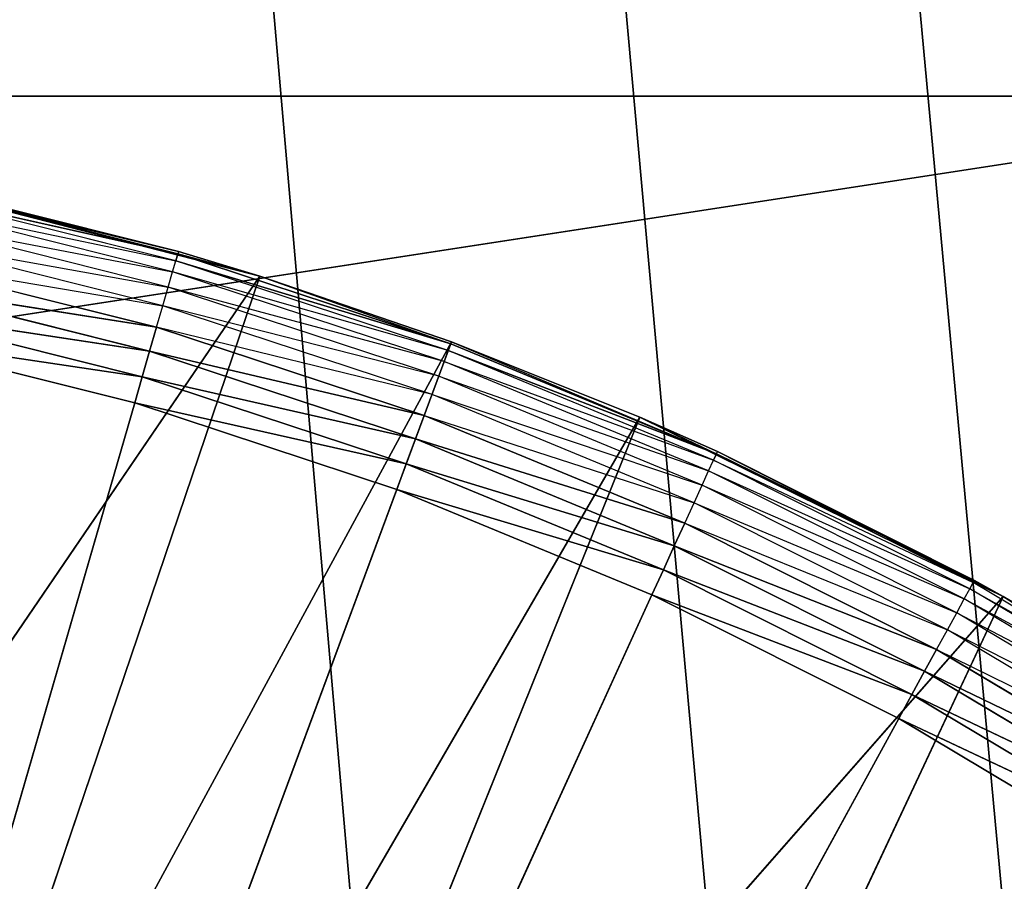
# Model space of a CAD drawing. Extents: x 0 to 6, y 0.1 to 15.2.
# Tile 80 of 256: x 1.149 to 1.274, y 1.476 to 1.585. Entities that reach past the tile are written whole.
import ezdxf

# ---------------------------------------------------------------- set-up
doc = ezdxf.new("R2010")
doc.units = 0
doc.header["$LTSCALE"] = 2.54
doc.layers.get('0').update_dxf_attribs({"color": 13, "linetype": 'CONTINUOUS'})

# ---------------------------------------------------------------- blocks, each defined once
blk = doc.blocks.new('UCHWYT_NA__CI_GACZK__GIUMI')
at = {"color": 0}
for p, q in [((0.03, 14.8755, 1.516), (1.2, 1.36995, 1.516)), ((1.29045, 1.29405, 1.516), (0.03, 14.8755, 1.516)), ((1.29045, 1.29405, 1.516), (0.03, 14.8755, 1.516)), ((1.24855, 1.33596, 1.516), (0.03, 14.8755, 1.516)), ((1.24855, 1.33596, 1.516), (0.03, 14.8755, 1.516)), ((0.03, 14.8755, 1.516), (1.2, 1.36995, 1.516)), ((1.33, 1.5755, 4.116), (0.03, 1.3755, 4.116)), ((1.33, 1.5755, 4.116), (0.03, 1.3755, 4.116)), ((1.33, 1.5755, 4.116), (0.23, 1.5755, 4.116)), ((0.23, 1.5755, 4.016), (1.33, 1.5755, 4.016)), ((0.23, 1.5755, 4.016), (1.33, 1.5755, 4.016)), ((0.23, 1.5755, 4.016), (1.33, 1.5755, 4.116)), ((0.23, 1.5755, 4.016), (1.33, 1.5755, 4.116)), ((1.33, 1.5755, 4.116), (0.23, 1.5755, 4.116)), ((1.12963, 1.56547, 1.516), (1.17948, 1.55263, 1.516)), ((1.12963, 1.56547, 1.516), (1.17948, 1.55263, 1.516)), ((1.16916, 1.55575, 1.336), (1.13373, 1.56462, 1.336)), ((1.13373, 1.56462, 1.336), (1.17948, 1.55263, 1.516)), ((1.13373, 1.56462, 1.336), (1.17948, 1.55263, 1.516)), ((1.16916, 1.55575, 1.336), (1.13373, 1.56462, 1.336)), ((1.16882, 1.55459, 1.32916), (1.13348, 1.56344, 1.32916)), ((1.13348, 1.56344, 1.32916), (1.16907, 1.55545, 1.33253)), ((1.13348, 1.56344, 1.32916), (1.16907, 1.55545, 1.33253)), ((1.16916, 1.55575, 1.336), (1.13367, 1.56432, 1.33253)), ((1.16916, 1.55575, 1.336), (1.13367, 1.56432, 1.33253)), ((1.16907, 1.55545, 1.33253), (1.13367, 1.56432, 1.33253)), ((1.16907, 1.55545, 1.33253), (1.13367, 1.56432, 1.33253)), ((1.16841, 1.55317, 1.326), (1.13317, 1.562, 1.326)), ((1.13317, 1.562, 1.326), (1.16882, 1.55459, 1.32916)), ((1.16785, 1.55125, 1.32314), (1.13276, 1.56004, 1.32314)), ((1.13276, 1.56004, 1.32314), (1.16841, 1.55317, 1.326)), ((1.16717, 1.54888, 1.32068), (1.13225, 1.55763, 1.32068)), ((1.13225, 1.55763, 1.32068), (1.16785, 1.55125, 1.32314)), ((1.16916, 1.55575, 1.336), (1.16907, 1.55545, 1.33253)), ((1.17948, 1.55263, 1.336), (1.16916, 1.55575, 1.336)), ((1.16916, 1.55575, 1.336), (1.17948, 1.55263, 1.516)), ((1.16916, 1.55575, 1.336), (1.17948, 1.55263, 1.516)), ((1.13165, 1.55484, 1.31868), (1.16717, 1.54888, 1.32068)), ((1.16637, 1.54614, 1.31868), (1.13165, 1.55484, 1.31868)), ((1.16841, 1.55317, 1.326), (1.16882, 1.55459, 1.32916)), ((1.16882, 1.55459, 1.32916), (1.16907, 1.55545, 1.33253)), ((1.16882, 1.55459, 1.32916), (1.16907, 1.55545, 1.33253)), ((1.20374, 1.54402, 1.33253), (1.16882, 1.55459, 1.32916)), ((1.20342, 1.54318, 1.32916), (1.16882, 1.55459, 1.32916)), ((1.20374, 1.54402, 1.33253), (1.16882, 1.55459, 1.32916)), ((1.17948, 1.55263, 1.336), (1.16907, 1.55545, 1.33253)), ((1.20374, 1.54402, 1.33253), (1.16907, 1.55545, 1.33253)), ((1.20374, 1.54402, 1.33253), (1.16907, 1.55545, 1.33253)), ((1.16785, 1.55125, 1.32314), (1.16841, 1.55317, 1.326)), ((1.20342, 1.54318, 1.32916), (1.16841, 1.55317, 1.326)), ((1.20291, 1.54179, 1.326), (1.16841, 1.55317, 1.326)), ((1.17948, 1.55263, 1.516), (1.08932, 1.42044, 1.516)), ((1.17948, 1.55263, 1.516), (1.08932, 1.42044, 1.516)), ((1.17948, 1.55263, 1.516), (1.13126, 1.41053, 1.516)), ((1.17948, 1.55263, 1.516), (1.13126, 1.41053, 1.516)), ((1.20384, 1.54431, 1.336), (1.17948, 1.55263, 1.516)), ((1.17948, 1.55263, 1.516), (1.20384, 1.54431, 1.516)), ((1.20384, 1.54431, 1.336), (1.17948, 1.55263, 1.516)), ((1.20384, 1.54431, 1.336), (1.17948, 1.55263, 1.336)), ((1.17948, 1.55263, 1.336), (1.17948, 1.55263, 1.516)), ((1.17948, 1.55263, 1.336), (1.17948, 1.55263, 1.516)), ((1.17948, 1.55263, 1.516), (1.20384, 1.54431, 1.516)), ((1.17948, 1.55263, 1.336), (1.20374, 1.54402, 1.33253)), ((1.16549, 1.54311, 1.31721), (1.131, 1.55175, 1.31721)), ((1.131, 1.55175, 1.31721), (1.16637, 1.54614, 1.31868)), ((1.131, 1.55175, 1.31721), (1.16637, 1.54614, 1.31868)), ((1.16549, 1.54311, 1.31721), (1.131, 1.55175, 1.31721)), ((1.16717, 1.54888, 1.32068), (1.16785, 1.55125, 1.32314)), ((1.20291, 1.54179, 1.326), (1.16785, 1.55125, 1.32314)), ((1.20221, 1.53992, 1.32314), (1.16785, 1.55125, 1.32314)), ((1.16456, 1.53987, 1.3163), (1.1303, 1.54845, 1.3163)), ((1.1303, 1.54845, 1.3163), (1.16549, 1.54311, 1.31721)), ((1.1303, 1.54845, 1.3163), (1.16549, 1.54311, 1.31721)), ((1.16456, 1.53987, 1.3163), (1.1303, 1.54845, 1.3163)), ((1.16637, 1.54614, 1.31868), (1.16717, 1.54888, 1.32068)), ((1.20221, 1.53992, 1.32314), (1.16717, 1.54888, 1.32068)), ((1.20136, 1.53761, 1.32068), (1.16717, 1.54888, 1.32068)), ((1.16549, 1.54311, 1.31721), (1.16637, 1.54614, 1.31868)), ((1.16549, 1.54311, 1.31721), (1.16637, 1.54614, 1.31868)), ((1.20136, 1.53761, 1.32068), (1.16637, 1.54614, 1.31868)), ((1.20036, 1.53493, 1.31868), (1.16637, 1.54614, 1.31868)), ((1.12958, 1.54506, 1.316), (1.16359, 1.53654, 1.316)), ((1.12958, 1.54506, 1.316), (1.16359, 1.53654, 1.316)), ((1.12958, 1.54506, 1.316), (1.16456, 1.53987, 1.3163)), ((1.12958, 1.54506, 1.316), (1.16456, 1.53987, 1.3163)), ((1.20384, 1.54431, 1.516), (1.13126, 1.41053, 1.516)), ((1.20384, 1.54431, 1.516), (1.13126, 1.41053, 1.516)), ((1.20384, 1.54431, 1.516), (1.15169, 1.40366, 1.516)), ((1.20384, 1.54431, 1.516), (1.15169, 1.40366, 1.516)), ((1.20291, 1.54179, 1.326), (1.20342, 1.54318, 1.32916)), ((1.20342, 1.54318, 1.32916), (1.20374, 1.54402, 1.33253)), ((1.20342, 1.54318, 1.32916), (1.20374, 1.54402, 1.33253)), ((1.2371, 1.52927, 1.32916), (1.20342, 1.54318, 1.32916)), ((1.20342, 1.54318, 1.32916), (1.23747, 1.53009, 1.33253)), ((1.20342, 1.54318, 1.32916), (1.23747, 1.53009, 1.33253)), ((1.20384, 1.54431, 1.336), (1.20374, 1.54402, 1.33253)), ((1.23747, 1.53009, 1.33253), (1.20374, 1.54402, 1.33253)), ((1.23747, 1.53009, 1.33253), (1.20374, 1.54402, 1.33253)), ((1.22774, 1.53474, 1.336), (1.20384, 1.54431, 1.516)), ((1.20384, 1.54431, 1.516), (1.22774, 1.53474, 1.516)), ((1.22774, 1.53474, 1.336), (1.20384, 1.54431, 1.516)), ((1.22774, 1.53474, 1.336), (1.20384, 1.54431, 1.336)), ((1.20384, 1.54431, 1.336), (1.20384, 1.54431, 1.516)), ((1.20384, 1.54431, 1.336), (1.20384, 1.54431, 1.516)), ((1.20384, 1.54431, 1.516), (1.22774, 1.53474, 1.516)), ((1.20384, 1.54431, 1.336), (1.23747, 1.53009, 1.33253)), ((1.16456, 1.53987, 1.3163), (1.16549, 1.54311, 1.31721)), ((1.16456, 1.53987, 1.3163), (1.16549, 1.54311, 1.31721)), ((1.20036, 1.53493, 1.31868), (1.16549, 1.54311, 1.31721)), ((1.19927, 1.53197, 1.31721), (1.16549, 1.54311, 1.31721)), ((1.20036, 1.53493, 1.31868), (1.16549, 1.54311, 1.31721)), ((1.19927, 1.53197, 1.31721), (1.16549, 1.54311, 1.31721)), ((1.20221, 1.53992, 1.32314), (1.20291, 1.54179, 1.326)), ((1.23649, 1.52793, 1.326), (1.20291, 1.54179, 1.326)), ((1.20291, 1.54179, 1.326), (1.2371, 1.52927, 1.32916)), ((1.16359, 1.53654, 1.316), (1.16456, 1.53987, 1.3163)), ((1.16359, 1.53654, 1.316), (1.16456, 1.53987, 1.3163)), ((1.19927, 1.53197, 1.31721), (1.16456, 1.53987, 1.3163)), ((1.19809, 1.52881, 1.3163), (1.16456, 1.53987, 1.3163)), ((1.19927, 1.53197, 1.31721), (1.16456, 1.53987, 1.3163)), ((1.19809, 1.52881, 1.3163), (1.16456, 1.53987, 1.3163)), ((1.20136, 1.53761, 1.32068), (1.20221, 1.53992, 1.32314)), ((1.23566, 1.52611, 1.32314), (1.20221, 1.53992, 1.32314)), ((1.20221, 1.53992, 1.32314), (1.23649, 1.52793, 1.326)), ((1.20036, 1.53493, 1.31868), (1.20136, 1.53761, 1.32068)), ((1.23463, 1.52387, 1.32068), (1.20136, 1.53761, 1.32068)), ((1.20136, 1.53761, 1.32068), (1.23566, 1.52611, 1.32314)), ((1.03, 1.0755, 1.316), (1.16359, 1.53654, 1.316)), ((1.03, 1.0755, 1.316), (1.16359, 1.53654, 1.316)), ((1.16359, 1.53654, 1.316), (1.19689, 1.52555, 1.316)), ((1.19809, 1.52881, 1.3163), (1.16359, 1.53654, 1.316)), ((1.16359, 1.53654, 1.316), (1.19689, 1.52555, 1.316)), ((1.19809, 1.52881, 1.3163), (1.16359, 1.53654, 1.316)), ((1.22774, 1.53474, 1.516), (1.15169, 1.40366, 1.516)), ((1.22774, 1.53474, 1.516), (1.15169, 1.40366, 1.516)), ((1.22774, 1.53474, 1.516), (1.17166, 1.39555, 1.516)), ((1.22774, 1.53474, 1.516), (1.17166, 1.39555, 1.516)), ((1.19927, 1.53197, 1.31721), (1.20036, 1.53493, 1.31868)), ((1.19927, 1.53197, 1.31721), (1.20036, 1.53493, 1.31868)), ((1.20036, 1.53493, 1.31868), (1.23463, 1.52387, 1.32068)), ((1.23345, 1.52127, 1.31868), (1.20036, 1.53493, 1.31868)), ((1.22774, 1.53474, 1.336), (1.23747, 1.53009, 1.33253)), ((1.2376, 1.53037, 1.336), (1.22774, 1.53474, 1.516)), ((1.22774, 1.53474, 1.516), (1.27391, 1.51197, 1.516)), ((1.2376, 1.53037, 1.336), (1.22774, 1.53474, 1.516)), ((1.2376, 1.53037, 1.336), (1.22774, 1.53474, 1.336)), ((1.22774, 1.53474, 1.336), (1.22774, 1.53474, 1.516)), ((1.22774, 1.53474, 1.336), (1.22774, 1.53474, 1.516)), ((1.22774, 1.53474, 1.516), (1.27391, 1.51197, 1.516)), ((1.19809, 1.52881, 1.3163), (1.19927, 1.53197, 1.31721)), ((1.19809, 1.52881, 1.3163), (1.19927, 1.53197, 1.31721)), ((1.23213, 1.51839, 1.31721), (1.19927, 1.53197, 1.31721)), ((1.19927, 1.53197, 1.31721), (1.23345, 1.52127, 1.31868)), ((1.19927, 1.53197, 1.31721), (1.23345, 1.52127, 1.31868)), ((1.23213, 1.51839, 1.31721), (1.19927, 1.53197, 1.31721)), ((1.2371, 1.52927, 1.32916), (1.23747, 1.53009, 1.33253)), ((1.23747, 1.53009, 1.33253), (1.2376, 1.53037, 1.336)), ((1.27025, 1.514, 1.336), (1.23747, 1.53009, 1.33253)), ((1.27025, 1.514, 1.336), (1.23747, 1.53009, 1.33253)), ((1.2701, 1.51373, 1.33253), (1.23747, 1.53009, 1.33253)), ((1.27025, 1.514, 1.336), (1.2376, 1.53037, 1.336)), ((1.2376, 1.53037, 1.336), (1.27391, 1.51197, 1.516)), ((1.2376, 1.53037, 1.336), (1.27391, 1.51197, 1.516)), ((1.27025, 1.514, 1.336), (1.2376, 1.53037, 1.336)), ((1.19689, 1.52555, 1.316), (1.19809, 1.52881, 1.3163)), ((1.19689, 1.52555, 1.316), (1.19809, 1.52881, 1.3163)), ((1.23074, 1.51533, 1.3163), (1.19809, 1.52881, 1.3163)), ((1.19809, 1.52881, 1.3163), (1.23213, 1.51839, 1.31721)), ((1.19809, 1.52881, 1.3163), (1.23213, 1.51839, 1.31721)), ((1.23074, 1.51533, 1.3163), (1.19809, 1.52881, 1.3163)), ((1.23649, 1.52793, 1.326), (1.2371, 1.52927, 1.32916)), ((1.26967, 1.51294, 1.32916), (1.2371, 1.52927, 1.32916)), ((1.2371, 1.52927, 1.32916), (1.2701, 1.51373, 1.33253)), ((1.23566, 1.52611, 1.32314), (1.23649, 1.52793, 1.326)), ((1.26896, 1.51165, 1.326), (1.23649, 1.52793, 1.326)), ((1.23649, 1.52793, 1.326), (1.26967, 1.51294, 1.32916)), ((1.23463, 1.52387, 1.32068), (1.23566, 1.52611, 1.32314)), ((1.268, 1.5099, 1.32314), (1.23566, 1.52611, 1.32314)), ((1.23566, 1.52611, 1.32314), (1.26896, 1.51165, 1.326)), ((1.03, 1.0755, 1.316), (1.19689, 1.52555, 1.316)), ((1.03, 1.0755, 1.316), (1.19689, 1.52555, 1.316)), ((1.19689, 1.52555, 1.316), (1.22929, 1.51217, 1.316)), ((1.19689, 1.52555, 1.316), (1.22929, 1.51217, 1.316)), ((1.19689, 1.52555, 1.316), (1.23074, 1.51533, 1.3163)), ((1.19689, 1.52555, 1.316), (1.23074, 1.51533, 1.3163)), ((1.23345, 1.52127, 1.31868), (1.23463, 1.52387, 1.32068)), ((1.26681, 1.50773, 1.32068), (1.23463, 1.52387, 1.32068)), ((1.23463, 1.52387, 1.32068), (1.268, 1.5099, 1.32314)), ((1.23213, 1.51839, 1.31721), (1.23345, 1.52127, 1.31868)), ((1.23213, 1.51839, 1.31721), (1.23345, 1.52127, 1.31868)), ((1.23345, 1.52127, 1.31868), (1.26681, 1.50773, 1.32068)), ((1.26544, 1.50523, 1.31868), (1.23345, 1.52127, 1.31868)), ((1.23074, 1.51533, 1.3163), (1.23213, 1.51839, 1.31721)), ((1.23074, 1.51533, 1.3163), (1.23213, 1.51839, 1.31721)), ((1.26392, 1.50246, 1.31721), (1.23213, 1.51839, 1.31721)), ((1.23213, 1.51839, 1.31721), (1.26544, 1.50523, 1.31868)), ((1.23213, 1.51839, 1.31721), (1.26544, 1.50523, 1.31868)), ((1.26392, 1.50246, 1.31721), (1.23213, 1.51839, 1.31721)), ((1.22929, 1.51217, 1.316), (1.23074, 1.51533, 1.3163)), ((1.22929, 1.51217, 1.316), (1.23074, 1.51533, 1.3163)), ((1.26231, 1.4995, 1.3163), (1.23074, 1.51533, 1.3163)), ((1.23074, 1.51533, 1.3163), (1.26392, 1.50246, 1.31721)), ((1.23074, 1.51533, 1.3163), (1.26392, 1.50246, 1.31721)), ((1.26231, 1.4995, 1.3163), (1.23074, 1.51533, 1.3163)), ((1.26967, 1.51294, 1.32916), (1.2701, 1.51373, 1.33253)), ((1.27025, 1.514, 1.336), (1.2701, 1.51373, 1.33253)), ((1.27391, 1.51197, 1.336), (1.2701, 1.51373, 1.33253)), ((1.30145, 1.49504, 1.33253), (1.2701, 1.51373, 1.33253)), ((1.27391, 1.51197, 1.336), (1.27025, 1.514, 1.336)), ((1.27025, 1.514, 1.336), (1.27391, 1.51197, 1.516)), ((1.27025, 1.514, 1.336), (1.27391, 1.51197, 1.516)), ((1.22929, 1.51217, 1.316), (1.03, 1.0755, 1.316)), ((1.22929, 1.51217, 1.316), (1.03, 1.0755, 1.316)), ((1.27391, 1.51197, 1.516), (1.17166, 1.39555, 1.516)), ((1.27391, 1.51197, 1.516), (1.17166, 1.39555, 1.516)), ((1.27391, 1.51197, 1.516), (1.20992, 1.37572, 1.516)), ((1.27391, 1.51197, 1.516), (1.20992, 1.37572, 1.516)), ((1.22929, 1.51217, 1.316), (1.26064, 1.49646, 1.316)), ((1.22929, 1.51217, 1.316), (1.26064, 1.49646, 1.316)), ((1.22929, 1.51217, 1.316), (1.26231, 1.4995, 1.3163)), ((1.22929, 1.51217, 1.316), (1.26231, 1.4995, 1.3163)), ((1.26896, 1.51165, 1.326), (1.26967, 1.51294, 1.32916)), ((1.30096, 1.49428, 1.32916), (1.26967, 1.51294, 1.32916)), ((1.26967, 1.51294, 1.32916), (1.30145, 1.49504, 1.33253)), ((1.27391, 1.51197, 1.336), (1.30145, 1.49504, 1.33253)), ((1.27391, 1.51197, 1.336), (1.27391, 1.51197, 1.516)), ((1.27391, 1.51197, 1.516), (1.30161, 1.49529, 1.336)), ((1.30161, 1.49529, 1.336), (1.27391, 1.51197, 1.336)), ((1.27391, 1.51197, 1.516), (1.30161, 1.49529, 1.336)), ((1.27391, 1.51197, 1.516), (1.3175, 1.48458, 1.516)), ((1.27391, 1.51197, 1.336), (1.27391, 1.51197, 1.516)), ((1.27391, 1.51197, 1.516), (1.3175, 1.48458, 1.516)), ((1.268, 1.5099, 1.32314), (1.26896, 1.51165, 1.326)), ((1.30016, 1.49304, 1.326), (1.26896, 1.51165, 1.326)), ((1.26896, 1.51165, 1.326), (1.30096, 1.49428, 1.32916)), ((1.26681, 1.50773, 1.32068), (1.268, 1.5099, 1.32314)), ((1.29907, 1.49136, 1.32314), (1.268, 1.5099, 1.32314)), ((1.268, 1.5099, 1.32314), (1.30016, 1.49304, 1.326)), ((1.26544, 1.50523, 1.31868), (1.26681, 1.50773, 1.32068)), ((1.29773, 1.48929, 1.32068), (1.26681, 1.50773, 1.32068)), ((1.26681, 1.50773, 1.32068), (1.29907, 1.49136, 1.32314)), ((1.26392, 1.50246, 1.31721), (1.26544, 1.50523, 1.31868)), ((1.26392, 1.50246, 1.31721), (1.26544, 1.50523, 1.31868)), ((1.26544, 1.50523, 1.31868), (1.29773, 1.48929, 1.32068)), ((1.29618, 1.4869, 1.31868), (1.26544, 1.50523, 1.31868)), ((1.26231, 1.4995, 1.3163), (1.26392, 1.50246, 1.31721)), ((1.26231, 1.4995, 1.3163), (1.26392, 1.50246, 1.31721)), ((1.29447, 1.48424, 1.31721), (1.26392, 1.50246, 1.31721)), ((1.26392, 1.50246, 1.31721), (1.29618, 1.4869, 1.31868)), ((1.26392, 1.50246, 1.31721), (1.29618, 1.4869, 1.31868)), ((1.29447, 1.48424, 1.31721), (1.26392, 1.50246, 1.31721)), ((1.26064, 1.49646, 1.316), (1.26231, 1.4995, 1.3163)), ((1.26064, 1.49646, 1.316), (1.26231, 1.4995, 1.3163)), ((1.29264, 1.48142, 1.3163), (1.26231, 1.4995, 1.3163)), ((1.26231, 1.4995, 1.3163), (1.29447, 1.48424, 1.31721)), ((1.26231, 1.4995, 1.3163), (1.29447, 1.48424, 1.31721)), ((1.29264, 1.48142, 1.3163), (1.26231, 1.4995, 1.3163)), ((1.26064, 1.49646, 1.316), (1.03, 1.0755, 1.316)), ((1.26064, 1.49646, 1.316), (1.03, 1.0755, 1.316)), ((1.26064, 1.49646, 1.316), (1.29075, 1.4785, 1.316)), ((1.26064, 1.49646, 1.316), (1.29075, 1.4785, 1.316)), ((1.26064, 1.49646, 1.316), (1.29264, 1.48142, 1.3163)), ((1.26064, 1.49646, 1.316), (1.29264, 1.48142, 1.3163))]:
    blk.add_line(p, q, dxfattribs=at)
mesh = blk.add_polyface(dxfattribs=at)
corners = [(4.91371, 1.395, 1.516), (4.86, 1.36995, 1.516), (0.03, 14.8755, 1.516)]
mesh.append_faces([[corners[k] for k in face] for face in [(0, 1, 2)]], dxfattribs={"color": 0})
mesh = blk.add_polyface(dxfattribs=at)
corners = [(6.03, 14.8755, 1.516), (5.03, 1.4155, 1.516), (0.03, 14.8755, 1.516)]
mesh.append_faces([[corners[k] for k in face] for face in [(0, 1, 2)]], dxfattribs={"color": 0})
mesh = blk.add_polyface(dxfattribs=at)
corners = [(5.03, 1.4155, 1.516), (4.97096, 1.41033, 1.516), (0.03, 14.8755, 1.516)]
mesh.append_faces([[corners[k] for k in face] for face in [(0, 1, 2)]], dxfattribs={"color": 0})
mesh = blk.add_polyface(dxfattribs=at)
corners = [(4.97096, 1.41033, 1.516), (4.91371, 1.395, 1.516), (0.03, 14.8755, 1.516)]
mesh.append_faces([[corners[k] for k in face] for face in [(0, 1, 2)]], dxfattribs={"color": 0})
mesh = blk.add_polyface(dxfattribs=at)
corners = [(1.2, 1.36995, 1.516), (1.14629, 1.395, 1.516), (0.03, 14.8755, 1.516)]
mesh.append_faces([[corners[k] for k in face] for face in [(0, 1, 2)]], dxfattribs={"color": 0})
mesh = blk.add_polyface(dxfattribs=at)
corners = [(4.86, 1.36995, 1.516), (1.29045, 1.29405, 1.516), (0.03, 14.8755, 1.516)]
mesh.append_faces([[corners[k] for k in face] for face in [(0, 1, 2)]], dxfattribs={"color": 0})
mesh = blk.add_polyface(dxfattribs=at)
corners = [(1.29045, 1.29405, 1.516), (1.24855, 1.33596, 1.516), (0.03, 14.8755, 1.516)]
mesh.append_faces([[corners[k] for k in face] for face in [(0, 1, 2)]], dxfattribs={"color": 0})
mesh = blk.add_polyface(dxfattribs=at)
corners = [(1.24855, 1.33596, 1.516), (1.2, 1.36995, 1.516), (0.03, 14.8755, 1.516)]
mesh.append_faces([[corners[k] for k in face] for face in [(0, 1, 2)]], dxfattribs={"color": 0})
mesh = blk.add_polyface(dxfattribs=at)
corners = [(4.86, 1.36995, 1.616), (0.03, 14.8755, 1.616), (4.81145, 1.33596, 1.616)]
mesh.append_faces([[corners[k] for k in face] for face in [(0, 1, 2)]], dxfattribs={"color": 0})
mesh = blk.add_polyface(dxfattribs=at)
corners = [(4.91371, 1.395, 1.616), (0.03, 14.8755, 1.616), (4.86, 1.36995, 1.616)]
mesh.append_faces([[corners[k] for k in face] for face in [(0, 1, 2)]], dxfattribs={"color": 0})
mesh = blk.add_polyface(dxfattribs=at)
corners = [(4.97096, 1.41033, 1.616), (0.03, 14.8755, 1.616), (4.91371, 1.395, 1.616)]
mesh.append_faces([[corners[k] for k in face] for face in [(0, 1, 2)]], dxfattribs={"color": 0})
mesh = blk.add_polyface(dxfattribs=at)
corners = [(6.03, 14.8755, 1.616), (0.03, 14.8755, 1.616), (4.97096, 1.41033, 1.616)]
mesh.append_faces([[corners[k] for k in face] for face in [(0, 1, 2)]], dxfattribs={"color": 0})
mesh = blk.add_polyface(dxfattribs=at)
corners = [(4.73555, 1.2455, 1.616), (0.03, 14.8755, 1.616), (1.03, 1.4155, 1.616)]
mesh.append_faces([[corners[k] for k in face] for face in [(0, 1, 2)]], dxfattribs={"color": 0})
mesh = blk.add_polyface(dxfattribs=at)
corners = [(4.76954, 1.29405, 1.616), (0.03, 14.8755, 1.616), (4.73555, 1.2455, 1.616)]
mesh.append_faces([[corners[k] for k in face] for face in [(0, 1, 2)]], dxfattribs={"color": 0})
mesh = blk.add_polyface(dxfattribs=at)
corners = [(4.81145, 1.33596, 1.616), (0.03, 14.8755, 1.616), (4.76954, 1.29405, 1.616)]
mesh.append_faces([[corners[k] for k in face] for face in [(0, 1, 2)]], dxfattribs={"color": 0})
mesh = blk.add_polyface(dxfattribs=at)
corners = [(1.53, 1.3755, 4.116), (1.33, 1.5755, 4.116), (0.03, 1.3755, 4.116)]
mesh.append_faces([[corners[k] for k in face] for face in [(0, 1, 2)]], dxfattribs={"color": 0})
mesh = blk.add_polyface(dxfattribs=at)
corners = [(1.33, 1.5755, 4.116), (0.23, 1.5755, 4.116), (0.03, 1.3755, 4.116)]
mesh.append_faces([[corners[k] for k in face] for face in [(0, 1, 2)]], dxfattribs={"color": 0})
mesh = blk.add_polyface(dxfattribs=at)
corners = [(1.53, 1.3755, 4.016), (0.03, 1.3755, 4.016), (0.23, 1.5755, 4.016)]
mesh.append_faces([[corners[k] for k in face] for face in [(0, 1, 2)]], dxfattribs={"color": 0})
mesh = blk.add_polyface(dxfattribs=at)
corners = [(1.53, 1.3755, 4.016), (0.23, 1.5755, 4.016), (1.33, 1.5755, 4.016)]
mesh.append_faces([[corners[k] for k in face] for face in [(0, 1, 2)]], dxfattribs={"color": 0})
mesh = blk.add_polyface(dxfattribs=at)
corners = [(1.33, 1.5755, 4.116), (1.33, 1.5755, 4.016), (0.23, 1.5755, 4.016)]
mesh.append_faces([[corners[k] for k in face] for face in [(0, 1, 2)]], dxfattribs={"color": 0})
mesh = blk.add_polyface(dxfattribs=at)
corners = [(1.33, 1.5755, 4.116), (0.23, 1.5755, 4.016), (0.23, 1.5755, 4.116)]
mesh.append_faces([[corners[k] for k in face] for face in [(0, 1, 2)]], dxfattribs={"color": 0})
mesh = blk.add_polyface(dxfattribs=at)
corners = [(1.17948, 1.55263, 1.516), (1.12963, 1.56547, 1.516), (1.08932, 1.42044, 1.516)]
mesh.append_faces([[corners[k] for k in face] for face in [(0, 1, 2)]], dxfattribs={"color": 0})
mesh = blk.add_polyface(dxfattribs=at)
corners = [(1.17948, 1.55263, 1.516), (1.13373, 1.56462, 1.336), (1.12963, 1.56547, 1.516)]
mesh.append_faces([[corners[k] for k in face] for face in [(0, 1, 2)]], dxfattribs={"color": 0})
mesh = blk.add_polyface(dxfattribs=at)
corners = [(1.16916, 1.55575, 1.336), (1.13367, 1.56432, 1.33253), (1.13373, 1.56462, 1.336)]
mesh.append_faces([[corners[k] for k in face] for face in [(0, 1, 2)]], dxfattribs={"color": 0})
mesh = blk.add_polyface(dxfattribs=at)
corners = [(1.17948, 1.55263, 1.516), (1.16916, 1.55575, 1.336), (1.13373, 1.56462, 1.336)]
mesh.append_faces([[corners[k] for k in face] for face in [(0, 1, 2)]], dxfattribs={"color": 0})
mesh = blk.add_polyface(dxfattribs=at)
corners = [(1.16907, 1.55545, 1.33253), (1.13348, 1.56344, 1.32916), (1.13367, 1.56432, 1.33253)]
mesh.append_faces([[corners[k] for k in face] for face in [(0, 1, 2)]], dxfattribs={"color": 0})
mesh = blk.add_polyface(dxfattribs=at)
corners = [(1.16907, 1.55545, 1.33253), (1.16882, 1.55459, 1.32916), (1.13348, 1.56344, 1.32916)]
mesh.append_faces([[corners[k] for k in face] for face in [(0, 1, 2)]], dxfattribs={"color": 0})
mesh = blk.add_polyface(dxfattribs=at)
corners = [(1.16916, 1.55575, 1.336), (1.16907, 1.55545, 1.33253), (1.13367, 1.56432, 1.33253)]
mesh.append_faces([[corners[k] for k in face] for face in [(0, 1, 2)]], dxfattribs={"color": 0})
mesh = blk.add_polyface(dxfattribs=at)
corners = [(1.17948, 1.55263, 1.516), (1.17948, 1.55263, 1.336), (1.16916, 1.55575, 1.336)]
mesh.append_faces([[corners[k] for k in face] for face in [(0, 1, 2)]], dxfattribs={"color": 0})
mesh = blk.add_polyface(dxfattribs=at)
corners = [(1.16637, 1.54614, 1.31868), (1.131, 1.55175, 1.31721), (1.13165, 1.55484, 1.31868)]
mesh.append_faces([[corners[k] for k in face] for face in [(0, 1, 2)]], dxfattribs={"color": 0})
mesh = blk.add_polyface(dxfattribs=at)
corners = [(1.20374, 1.54402, 1.33253), (1.16882, 1.55459, 1.32916), (1.16907, 1.55545, 1.33253)]
mesh.append_faces([[corners[k] for k in face] for face in [(0, 1, 2)]], dxfattribs={"color": 0})
mesh = blk.add_polyface(dxfattribs=at)
corners = [(1.20374, 1.54402, 1.33253), (1.20342, 1.54318, 1.32916), (1.16882, 1.55459, 1.32916)]
mesh.append_faces([[corners[k] for k in face] for face in [(0, 1, 2)]], dxfattribs={"color": 0})
mesh = blk.add_polyface(dxfattribs=at)
corners = [(1.17948, 1.55263, 1.336), (1.20374, 1.54402, 1.33253), (1.16907, 1.55545, 1.33253)]
mesh.append_faces([[corners[k] for k in face] for face in [(0, 1, 2)]], dxfattribs={"color": 0})
mesh = blk.add_polyface(dxfattribs=at)
corners = [(1.17948, 1.55263, 1.516), (1.08932, 1.42044, 1.516), (1.13126, 1.41053, 1.516)]
mesh.append_faces([[corners[k] for k in face] for face in [(0, 1, 2)]], dxfattribs={"color": 0})
mesh = blk.add_polyface(dxfattribs=at)
corners = [(1.20384, 1.54431, 1.516), (1.17948, 1.55263, 1.516), (1.13126, 1.41053, 1.516)]
mesh.append_faces([[corners[k] for k in face] for face in [(0, 1, 2)]], dxfattribs={"color": 0})
mesh = blk.add_polyface(dxfattribs=at)
corners = [(1.20384, 1.54431, 1.516), (1.20384, 1.54431, 1.336), (1.17948, 1.55263, 1.516)]
mesh.append_faces([[corners[k] for k in face] for face in [(0, 1, 2)]], dxfattribs={"color": 0})
mesh = blk.add_polyface(dxfattribs=at)
corners = [(1.17948, 1.55263, 1.516), (1.20384, 1.54431, 1.336), (1.17948, 1.55263, 1.336)]
mesh.append_faces([[corners[k] for k in face] for face in [(0, 1, 2)]], dxfattribs={"color": 0})
mesh = blk.add_polyface(dxfattribs=at)
corners = [(1.16549, 1.54311, 1.31721), (1.1303, 1.54845, 1.3163), (1.131, 1.55175, 1.31721)]
mesh.append_faces([[corners[k] for k in face] for face in [(0, 1, 2)]], dxfattribs={"color": 0})
mesh = blk.add_polyface(dxfattribs=at)
corners = [(1.16637, 1.54614, 1.31868), (1.16549, 1.54311, 1.31721), (1.131, 1.55175, 1.31721)]
mesh.append_faces([[corners[k] for k in face] for face in [(0, 1, 2)]], dxfattribs={"color": 0})
mesh = blk.add_polyface(dxfattribs=at)
corners = [(1.16456, 1.53987, 1.3163), (1.12958, 1.54506, 1.316), (1.1303, 1.54845, 1.3163)]
mesh.append_faces([[corners[k] for k in face] for face in [(0, 1, 2)]], dxfattribs={"color": 0})
mesh = blk.add_polyface(dxfattribs=at)
corners = [(1.16549, 1.54311, 1.31721), (1.16456, 1.53987, 1.3163), (1.1303, 1.54845, 1.3163)]
mesh.append_faces([[corners[k] for k in face] for face in [(0, 1, 2)]], dxfattribs={"color": 0})
mesh = blk.add_polyface(dxfattribs=at)
corners = [(1.20036, 1.53493, 1.31868), (1.16549, 1.54311, 1.31721), (1.16637, 1.54614, 1.31868)]
mesh.append_faces([[corners[k] for k in face] for face in [(0, 1, 2)]], dxfattribs={"color": 0})
mesh = blk.add_polyface(dxfattribs=at)
corners = [(1.16359, 1.53654, 1.316), (1.03, 1.0755, 1.316), (1.12958, 1.54506, 1.316)]
mesh.append_faces([[corners[k] for k in face] for face in [(0, 1, 2)]], dxfattribs={"color": 0})
mesh = blk.add_polyface(dxfattribs=at)
corners = [(1.16456, 1.53987, 1.3163), (1.16359, 1.53654, 1.316), (1.12958, 1.54506, 1.316)]
mesh.append_faces([[corners[k] for k in face] for face in [(0, 1, 2)]], dxfattribs={"color": 0})
mesh = blk.add_polyface(dxfattribs=at)
corners = [(1.20384, 1.54431, 1.516), (1.13126, 1.41053, 1.516), (1.15169, 1.40366, 1.516)]
mesh.append_faces([[corners[k] for k in face] for face in [(0, 1, 2)]], dxfattribs={"color": 0})
mesh = blk.add_polyface(dxfattribs=at)
corners = [(1.22774, 1.53474, 1.516), (1.20384, 1.54431, 1.516), (1.15169, 1.40366, 1.516)]
mesh.append_faces([[corners[k] for k in face] for face in [(0, 1, 2)]], dxfattribs={"color": 0})
mesh = blk.add_polyface(dxfattribs=at)
corners = [(1.23747, 1.53009, 1.33253), (1.20342, 1.54318, 1.32916), (1.20374, 1.54402, 1.33253)]
mesh.append_faces([[corners[k] for k in face] for face in [(0, 1, 2)]], dxfattribs={"color": 0})
mesh = blk.add_polyface(dxfattribs=at)
corners = [(1.23747, 1.53009, 1.33253), (1.2371, 1.52927, 1.32916), (1.20342, 1.54318, 1.32916)]
mesh.append_faces([[corners[k] for k in face] for face in [(0, 1, 2)]], dxfattribs={"color": 0})
mesh = blk.add_polyface(dxfattribs=at)
corners = [(1.20384, 1.54431, 1.336), (1.23747, 1.53009, 1.33253), (1.20374, 1.54402, 1.33253)]
mesh.append_faces([[corners[k] for k in face] for face in [(0, 1, 2)]], dxfattribs={"color": 0})
mesh = blk.add_polyface(dxfattribs=at)
corners = [(1.22774, 1.53474, 1.516), (1.22774, 1.53474, 1.336), (1.20384, 1.54431, 1.516)]
mesh.append_faces([[corners[k] for k in face] for face in [(0, 1, 2)]], dxfattribs={"color": 0})
mesh = blk.add_polyface(dxfattribs=at)
corners = [(1.20384, 1.54431, 1.516), (1.22774, 1.53474, 1.336), (1.20384, 1.54431, 1.336)]
mesh.append_faces([[corners[k] for k in face] for face in [(0, 1, 2)]], dxfattribs={"color": 0})
mesh = blk.add_polyface(dxfattribs=at)
corners = [(1.19927, 1.53197, 1.31721), (1.16456, 1.53987, 1.3163), (1.16549, 1.54311, 1.31721)]
mesh.append_faces([[corners[k] for k in face] for face in [(0, 1, 2)]], dxfattribs={"color": 0})
mesh = blk.add_polyface(dxfattribs=at)
corners = [(1.20036, 1.53493, 1.31868), (1.19927, 1.53197, 1.31721), (1.16549, 1.54311, 1.31721)]
mesh.append_faces([[corners[k] for k in face] for face in [(0, 1, 2)]], dxfattribs={"color": 0})
mesh = blk.add_polyface(dxfattribs=at)
corners = [(1.19809, 1.52881, 1.3163), (1.16359, 1.53654, 1.316), (1.16456, 1.53987, 1.3163)]
mesh.append_faces([[corners[k] for k in face] for face in [(0, 1, 2)]], dxfattribs={"color": 0})
mesh = blk.add_polyface(dxfattribs=at)
corners = [(1.19927, 1.53197, 1.31721), (1.19809, 1.52881, 1.3163), (1.16456, 1.53987, 1.3163)]
mesh.append_faces([[corners[k] for k in face] for face in [(0, 1, 2)]], dxfattribs={"color": 0})
mesh = blk.add_polyface(dxfattribs=at)
corners = [(1.19689, 1.52555, 1.316), (1.03, 1.0755, 1.316), (1.16359, 1.53654, 1.316)]
mesh.append_faces([[corners[k] for k in face] for face in [(0, 1, 2)]], dxfattribs={"color": 0})
mesh = blk.add_polyface(dxfattribs=at)
corners = [(1.19809, 1.52881, 1.3163), (1.19689, 1.52555, 1.316), (1.16359, 1.53654, 1.316)]
mesh.append_faces([[corners[k] for k in face] for face in [(0, 1, 2)]], dxfattribs={"color": 0})
mesh = blk.add_polyface(dxfattribs=at)
corners = [(1.22774, 1.53474, 1.516), (1.15169, 1.40366, 1.516), (1.17166, 1.39555, 1.516)]
mesh.append_faces([[corners[k] for k in face] for face in [(0, 1, 2)]], dxfattribs={"color": 0})
mesh = blk.add_polyface(dxfattribs=at)
corners = [(1.27391, 1.51197, 1.516), (1.22774, 1.53474, 1.516), (1.17166, 1.39555, 1.516)]
mesh.append_faces([[corners[k] for k in face] for face in [(0, 1, 2)]], dxfattribs={"color": 0})
mesh = blk.add_polyface(dxfattribs=at)
corners = [(1.23345, 1.52127, 1.31868), (1.19927, 1.53197, 1.31721), (1.20036, 1.53493, 1.31868)]
mesh.append_faces([[corners[k] for k in face] for face in [(0, 1, 2)]], dxfattribs={"color": 0})
mesh = blk.add_polyface(dxfattribs=at)
corners = [(1.27391, 1.51197, 1.516), (1.2376, 1.53037, 1.336), (1.22774, 1.53474, 1.516)]
mesh.append_faces([[corners[k] for k in face] for face in [(0, 1, 2)]], dxfattribs={"color": 0})
mesh = blk.add_polyface(dxfattribs=at)
corners = [(1.22774, 1.53474, 1.516), (1.2376, 1.53037, 1.336), (1.22774, 1.53474, 1.336)]
mesh.append_faces([[corners[k] for k in face] for face in [(0, 1, 2)]], dxfattribs={"color": 0})
mesh = blk.add_polyface(dxfattribs=at)
corners = [(1.23213, 1.51839, 1.31721), (1.19809, 1.52881, 1.3163), (1.19927, 1.53197, 1.31721)]
mesh.append_faces([[corners[k] for k in face] for face in [(0, 1, 2)]], dxfattribs={"color": 0})
mesh = blk.add_polyface(dxfattribs=at)
corners = [(1.23345, 1.52127, 1.31868), (1.23213, 1.51839, 1.31721), (1.19927, 1.53197, 1.31721)]
mesh.append_faces([[corners[k] for k in face] for face in [(0, 1, 2)]], dxfattribs={"color": 0})
mesh = blk.add_polyface(dxfattribs=at)
corners = [(1.27025, 1.514, 1.336), (1.23747, 1.53009, 1.33253), (1.2376, 1.53037, 1.336)]
mesh.append_faces([[corners[k] for k in face] for face in [(0, 1, 2)]], dxfattribs={"color": 0})
mesh = blk.add_polyface(dxfattribs=at)
corners = [(1.27025, 1.514, 1.336), (1.2701, 1.51373, 1.33253), (1.23747, 1.53009, 1.33253)]
mesh.append_faces([[corners[k] for k in face] for face in [(0, 1, 2)]], dxfattribs={"color": 0})
mesh = blk.add_polyface(dxfattribs=at)
corners = [(1.27391, 1.51197, 1.516), (1.27025, 1.514, 1.336), (1.2376, 1.53037, 1.336)]
mesh.append_faces([[corners[k] for k in face] for face in [(0, 1, 2)]], dxfattribs={"color": 0})
mesh = blk.add_polyface(dxfattribs=at)
corners = [(1.23074, 1.51533, 1.3163), (1.19689, 1.52555, 1.316), (1.19809, 1.52881, 1.3163)]
mesh.append_faces([[corners[k] for k in face] for face in [(0, 1, 2)]], dxfattribs={"color": 0})
mesh = blk.add_polyface(dxfattribs=at)
corners = [(1.23213, 1.51839, 1.31721), (1.23074, 1.51533, 1.3163), (1.19809, 1.52881, 1.3163)]
mesh.append_faces([[corners[k] for k in face] for face in [(0, 1, 2)]], dxfattribs={"color": 0})
mesh = blk.add_polyface(dxfattribs=at)
corners = [(1.22929, 1.51217, 1.316), (1.03, 1.0755, 1.316), (1.19689, 1.52555, 1.316)]
mesh.append_faces([[corners[k] for k in face] for face in [(0, 1, 2)]], dxfattribs={"color": 0})
mesh = blk.add_polyface(dxfattribs=at)
corners = [(1.23074, 1.51533, 1.3163), (1.22929, 1.51217, 1.316), (1.19689, 1.52555, 1.316)]
mesh.append_faces([[corners[k] for k in face] for face in [(0, 1, 2)]], dxfattribs={"color": 0})
mesh = blk.add_polyface(dxfattribs=at)
corners = [(1.26544, 1.50523, 1.31868), (1.23213, 1.51839, 1.31721), (1.23345, 1.52127, 1.31868)]
mesh.append_faces([[corners[k] for k in face] for face in [(0, 1, 2)]], dxfattribs={"color": 0})
mesh = blk.add_polyface(dxfattribs=at)
corners = [(1.26392, 1.50246, 1.31721), (1.23074, 1.51533, 1.3163), (1.23213, 1.51839, 1.31721)]
mesh.append_faces([[corners[k] for k in face] for face in [(0, 1, 2)]], dxfattribs={"color": 0})
mesh = blk.add_polyface(dxfattribs=at)
corners = [(1.26544, 1.50523, 1.31868), (1.26392, 1.50246, 1.31721), (1.23213, 1.51839, 1.31721)]
mesh.append_faces([[corners[k] for k in face] for face in [(0, 1, 2)]], dxfattribs={"color": 0})
mesh = blk.add_polyface(dxfattribs=at)
corners = [(1.26231, 1.4995, 1.3163), (1.22929, 1.51217, 1.316), (1.23074, 1.51533, 1.3163)]
mesh.append_faces([[corners[k] for k in face] for face in [(0, 1, 2)]], dxfattribs={"color": 0})
mesh = blk.add_polyface(dxfattribs=at)
corners = [(1.26392, 1.50246, 1.31721), (1.26231, 1.4995, 1.3163), (1.23074, 1.51533, 1.3163)]
mesh.append_faces([[corners[k] for k in face] for face in [(0, 1, 2)]], dxfattribs={"color": 0})
mesh = blk.add_polyface(dxfattribs=at)
corners = [(1.27391, 1.51197, 1.516), (1.27391, 1.51197, 1.336), (1.27025, 1.514, 1.336)]
mesh.append_faces([[corners[k] for k in face] for face in [(0, 1, 2)]], dxfattribs={"color": 0})
mesh = blk.add_polyface(dxfattribs=at)
corners = [(1.26064, 1.49646, 1.316), (1.03, 1.0755, 1.316), (1.22929, 1.51217, 1.316)]
mesh.append_faces([[corners[k] for k in face] for face in [(0, 1, 2)]], dxfattribs={"color": 0})
mesh = blk.add_polyface(dxfattribs=at)
corners = [(1.27391, 1.51197, 1.516), (1.17166, 1.39555, 1.516), (1.20992, 1.37572, 1.516)]
mesh.append_faces([[corners[k] for k in face] for face in [(0, 1, 2)]], dxfattribs={"color": 0})
mesh = blk.add_polyface(dxfattribs=at)
corners = [(1.3175, 1.48458, 1.516), (1.27391, 1.51197, 1.516), (1.20992, 1.37572, 1.516)]
mesh.append_faces([[corners[k] for k in face] for face in [(0, 1, 2)]], dxfattribs={"color": 0})
mesh = blk.add_polyface(dxfattribs=at)
corners = [(1.26231, 1.4995, 1.3163), (1.26064, 1.49646, 1.316), (1.22929, 1.51217, 1.316)]
mesh.append_faces([[corners[k] for k in face] for face in [(0, 1, 2)]], dxfattribs={"color": 0})
mesh = blk.add_polyface(dxfattribs=at)
corners = [(1.27391, 1.51197, 1.516), (1.30161, 1.49529, 1.336), (1.27391, 1.51197, 1.336)]
mesh.append_faces([[corners[k] for k in face] for face in [(0, 1, 2)]], dxfattribs={"color": 0})
mesh = blk.add_polyface(dxfattribs=at)
corners = [(1.3175, 1.48458, 1.516), (1.30161, 1.49529, 1.336), (1.27391, 1.51197, 1.516)]
mesh.append_faces([[corners[k] for k in face] for face in [(0, 1, 2)]], dxfattribs={"color": 0})
mesh = blk.add_polyface(dxfattribs=at)
corners = [(1.29618, 1.4869, 1.31868), (1.26392, 1.50246, 1.31721), (1.26544, 1.50523, 1.31868)]
mesh.append_faces([[corners[k] for k in face] for face in [(0, 1, 2)]], dxfattribs={"color": 0})
mesh = blk.add_polyface(dxfattribs=at)
corners = [(1.29447, 1.48424, 1.31721), (1.26231, 1.4995, 1.3163), (1.26392, 1.50246, 1.31721)]
mesh.append_faces([[corners[k] for k in face] for face in [(0, 1, 2)]], dxfattribs={"color": 0})
mesh = blk.add_polyface(dxfattribs=at)
corners = [(1.29618, 1.4869, 1.31868), (1.29447, 1.48424, 1.31721), (1.26392, 1.50246, 1.31721)]
mesh.append_faces([[corners[k] for k in face] for face in [(0, 1, 2)]], dxfattribs={"color": 0})
mesh = blk.add_polyface(dxfattribs=at)
corners = [(1.29264, 1.48142, 1.3163), (1.26064, 1.49646, 1.316), (1.26231, 1.4995, 1.3163)]
mesh.append_faces([[corners[k] for k in face] for face in [(0, 1, 2)]], dxfattribs={"color": 0})
mesh = blk.add_polyface(dxfattribs=at)
corners = [(1.29447, 1.48424, 1.31721), (1.29264, 1.48142, 1.3163), (1.26231, 1.4995, 1.3163)]
mesh.append_faces([[corners[k] for k in face] for face in [(0, 1, 2)]], dxfattribs={"color": 0})
mesh = blk.add_polyface(dxfattribs=at)
corners = [(1.29075, 1.4785, 1.316), (1.03, 1.0755, 1.316), (1.26064, 1.49646, 1.316)]
mesh.append_faces([[corners[k] for k in face] for face in [(0, 1, 2)]], dxfattribs={"color": 0})
mesh = blk.add_polyface(dxfattribs=at)
corners = [(1.29264, 1.48142, 1.3163), (1.29075, 1.4785, 1.316), (1.26064, 1.49646, 1.316)]
mesh.append_faces([[corners[k] for k in face] for face in [(0, 1, 2)]], dxfattribs={"color": 0})
mesh = blk.add_polyface(dxfattribs=at)
corners = [(1.3175, 1.48458, 1.516), (1.20992, 1.37572, 1.516), (1.24545, 1.35133, 1.516)]
mesh.append_faces([[corners[k] for k in face] for face in [(0, 1, 2)]], dxfattribs={"color": 0})
mesh = blk.add_polyface(dxfattribs=at)
corners = [(1.35804, 1.45285, 1.516), (1.3175, 1.48458, 1.516), (1.24545, 1.35133, 1.516)]
mesh.append_faces([[corners[k] for k in face] for face in [(0, 1, 2)]], dxfattribs={"color": 0})
mesh = blk.add_polyface(dxfattribs=at)
corners = [(1.31947, 1.45839, 1.316), (1.03, 1.0755, 1.316), (1.29075, 1.4785, 1.316)]
mesh.append_faces([[corners[k] for k in face] for face in [(0, 1, 2)]], dxfattribs={"color": 0})

msp = doc.modelspace()

# ---------------------------------------------------------------- block references
at = {"color": 0}
msp.add_blockref('UCHWYT_NA__CI_GACZK__GIUMI', (0, 0), dxfattribs=at)

doc.saveas('drawing.dxf')
